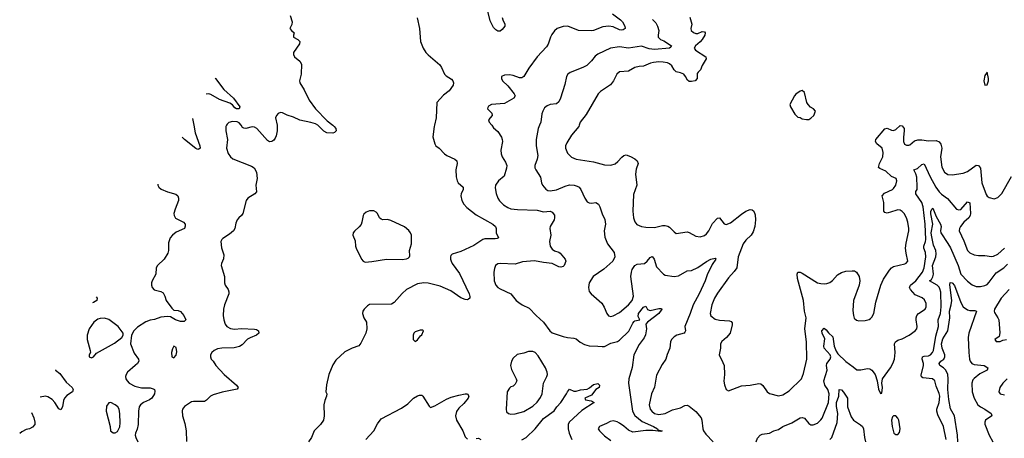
# Model space of a CAD drawing. Header units: inches. Extents: x 1550315 to 1685896, y 510706 to 640504.
# Tile 24 of 256: x 1562631 to 1571689, y 547122 to 550971. Entities that reach past the tile are written whole.
import ezdxf

# ---------------------------------------------------------------- set-up
doc = ezdxf.new("R2010")
doc.units = ezdxf.units.IN
doc.header["$MEASUREMENT"] = 0
for name, color, linetype in [('B5564', 7, 'Continuous'), ('B5565', 7, 'Continuous'), ('B5574', 7, 'Continuous'), ('B5575', 7, 'Continuous')]:
    doc.layers.add(name, color=color, linetype=linetype)

msp = doc.modelspace()

# ---------------------------------------------------------------- linework, layer by layer
at = {"layer": 'B5564', "color": 5}
for points, elevation in [([(1564231.8, 550000), (1564244.2, 549930), (1564288.4, 549810), (1564290.3, 549789.7), (1564279.5, 549780.5), (1564270, 549777.6), (1564250, 549785.1), (1564147.9, 549867.9), (1564127.6, 549887.6), (1564124.7, 549891.6)], 560), ([(1564533, 550000), (1564528, 549990), (1564528.4, 549950), (1564543.1, 549870), (1564534, 549790), (1564550, 549740.7), (1564570, 549710.6), (1564593, 549693), (1564764.7, 549624.7), (1564786.8, 549610), (1564810.3, 549570.3), (1564814.9, 549510), (1564804.6, 549450), (1564810.4, 549389.6), (1564794.8, 549370), (1564730, 549329), (1564714.8, 549310), (1564684, 549190), (1564670, 549169.2), (1564646, 549150), (1564630.4, 549129.6), (1564619.3, 549100.7), (1564608.7, 549050), (1564597.6, 549030), (1564562, 548998), (1564500.6, 548959.4), (1564490.6, 548950), (1564482, 548930), (1564488.2, 548871.8), (1564510.3, 548810), (1564506.8, 548773.2), (1564487.7, 548730), (1564484, 548710), (1564513.4, 548610), (1564515.5, 548550), (1564522, 548530), (1564550, 548490.8), (1564555.3, 548470), (1564554.3, 548450), (1564514.7, 548350), (1564505.3, 548310), (1564502.8, 548250), (1564508, 548210), (1564519.6, 548170), (1564537.6, 548150), (1564570, 548131.4), (1564605.8, 548125.8), (1564670, 548131), (1564790, 548126.7), (1564810, 548121.6), (1564827.3, 548110), (1564830.6, 548090), (1564810.6, 548070), (1564750, 548046.3), (1564727.3, 548032.7), (1564677.7, 547982.3), (1564653.8, 547966.2), (1564604.7, 547955.3), (1564489.3, 547950.7), (1564450, 547944), (1564419.1, 547930), (1564399.1, 547910), (1564387.3, 547890), (1564386, 547870), (1564390.9, 547850.9), (1564411, 547830), (1564434.8, 547790), (1564510.6, 547710), (1564626.8, 547610), (1564640.7, 547590), (1564630, 547574), (1564492.8, 547547.2), (1564410, 547522), (1564384.9, 547510), (1564350, 547472.3), (1564330, 547461.6), (1564230, 547461.6), (1564210, 547456.9), (1564145.5, 547414.5), (1564128.7, 547390), (1564125.1, 547374.9), (1564129, 547329), (1564150, 547258), (1564162.4, 547190), (1564166.4, 547093.6)], 580), ([(1564998.3, 550000), (1564998.6, 549998.6), (1564999.6, 549950), (1564990, 549904), (1564979.9, 549880.1), (1564970, 549862.7), (1564950, 549852.3), (1564930, 549849), (1564910, 549859), (1564811, 549970), (1564790, 549984.2), (1564770, 549986.3), (1564710, 549969.8), (1564692.8, 549972.8), (1564680.9, 549980.9), (1564667.2, 550000)], 580), ([(1566447, 550000), (1566444.9, 549990), (1566432.4, 549892.4), (1566448.9, 549828.9), (1566459.1, 549810), (1566490.2, 549790.2), (1566537.3, 549737.3), (1566561.7, 549721.7), (1566634, 549690), (1566651.7, 549671.7), (1566656, 549650), (1566642, 549590), (1566645.3, 549525.3), (1566654.4, 549490), (1566666, 549470), (1566710.5, 549430), (1566710.4, 549410), (1566693.4, 549370), (1566690.3, 549350), (1566698, 549310), (1566715.5, 549275.5), (1566744.6, 549244.6), (1566830, 549178), (1566983, 549090), (1567008, 549070), (1567014.9, 549050), (1567014.9, 549010), (1567034, 548966), (1567022, 548958), (1567005.1, 548954.9), (1566910, 548955.9), (1566890, 548950.8), (1566810, 548895.4), (1566690, 548840.4), (1566610, 548815.1), (1566598.4, 548801.6), (1566593, 548790), (1566593, 548770), (1566600.5, 548750), (1566610.6, 548730), (1566678, 548638), (1566765.5, 548450), (1566772.7, 548427.3), (1566770.5, 548409.5), (1566759.9, 548400.1), (1566750, 548396), (1566730, 548398), (1566690, 548414), (1566596.9, 548476.9), (1566499.5, 548519.6), (1566390, 548548.8), (1566348.1, 548551.9), (1566290, 548541), (1566190, 548491.1), (1566150, 548454.7), (1566074.4, 548370), (1566050, 548355.8), (1565850, 548351.6), (1565830, 548339.3), (1565798.8, 548310), (1565787.7, 548290), (1565784.9, 548270), (1565796.3, 548230), (1565820.7, 548190), (1565825.5, 548130), (1565815.8, 548090), (1565770, 547996), (1565750, 547971.8), (1565690, 547949.7), (1565623.2, 547916.8), (1565540.4, 547839.6), (1565510, 547796.2), (1565475.3, 547710), (1565452.4, 547612.4), (1565448.4, 547550), (1565454.8, 547530), (1565454, 547510), (1565437.1, 547470), (1565428.4, 547430), (1565432.4, 547330), (1565425.5, 547290), (1565398.4, 547250), (1565340.4, 547190), (1565314, 547130), (1565287, 547090)], 620), ([(1565511.9, 550000), (1565524.9, 549990), (1565538, 549970), (1565540.7, 549950), (1565526.4, 549933.6), (1565510, 549926.6), (1565457.2, 549930), (1565430, 549947), (1565377.4, 549997.4), (1565373.1, 550000)], 580), ([(1566973.1, 550000), (1566990, 549977.3), (1567030, 549942.8), (1567063, 549890), (1567070.4, 549870), (1567072.4, 549850), (1567056.4, 549770), (1567058.8, 549738.8), (1567068, 549710), (1567101.4, 549661.4), (1567111.4, 549631.4), (1567110, 549605.2), (1567086.8, 549533.2), (1567034.9, 549490), (1567008.9, 549450), (1567006.1, 549426.1), (1567013, 549373), (1567030.2, 549330.2), (1567045.9, 549305.9), (1567082.4, 549270), (1567122.7, 549242.7), (1567150, 549231.7), (1567210, 549224.2), (1567390, 549220.7), (1567450, 549205), (1567510, 549211.2), (1567530, 549202), (1567550, 549172.2), (1567552.1, 549150), (1567547.5, 549130), (1567510.3, 549070), (1567507, 549050), (1567517, 548990), (1567505.3, 548930), (1567510.4, 548890), (1567530, 548860.4), (1567550, 548847.2), (1567590, 548834.4), (1567603.9, 548823.9), (1567647.7, 548770), (1567654.9, 548750), (1567640.5, 548710), (1567630, 548700.7), (1567610, 548695.8), (1567590, 548698.5), (1567530, 548728.9), (1567450, 548737.3), (1567366.9, 548753.1), (1567255.2, 548744.8), (1567190, 548723.1), (1567050.4, 548729.6), (1567030, 548727), (1567008, 548710), (1566997.3, 548682.7), (1566992.2, 548650), (1566996.5, 548570), (1567011.4, 548531.4), (1567028.7, 548510), (1567050, 548495.3), (1567150.2, 548450.2), (1567198.7, 548390), (1567221.3, 548370), (1567252.2, 548350), (1567318.2, 548318.2), (1567381.5, 548250), (1567448.7, 548190), (1567506.4, 548110), (1567530, 548090.4), (1567630, 548057.1), (1567670, 548047.7), (1567730, 548043), (1567750, 548035.5), (1567786.8, 548006.8), (1567825.3, 547985.3), (1567870, 547971.5), (1567949.8, 547970.2), (1567990, 547964.6), (1568010, 547967), (1568070, 547995.6), (1568130, 548012.9), (1568150, 548024.2), (1568233.5, 548106.5), (1568270, 548181.6), (1568282.8, 548197.2), (1568290, 548203.5), (1568336.2, 548210), (1568321.5, 548241.5), (1568322.1, 548270), (1568370, 548328.8), (1568390, 548338), (1568407.7, 548307.7), (1568430, 548295.9), (1568510, 548316.1), (1568534.7, 548314.7), (1568539.1, 548310), (1568510.3, 548270), (1568406, 548190), (1568390.3, 548170), (1568397.5, 548130), (1568388, 548072), (1568375.1, 548045), (1568330, 547983.1), (1568281.3, 547890), (1568266.1, 547773.9), (1568234.4, 547670), (1568230.3, 547630), (1568269.4, 547370.6), (1568290, 547330.2), (1568356.3, 547276.3), (1568462.4, 547230), (1568499.3, 547210), (1568501.3, 547201.3), (1568510, 547196.3), (1568541, 547190), (1568530, 547186), (1568454.5, 547194.5), (1568392.3, 547192.3), (1568270, 547179.8), (1568230, 547196.4), (1568190, 547233.8), (1568150, 547261.6), (1568127.9, 547272.1), (1568090, 547281.4), (1568062.4, 547277.6), (1568030, 547258.4), (1567964.7, 547230), (1567951.3, 547210), (1567964.7, 547190), (1568010, 547144.4), (1568070, 547101.3)], 640), ([(1567411.9, 550000), (1567400.2, 549970), (1567382.8, 549870), (1567380.9, 549810), (1567398, 549722), (1567392, 549688), (1567370.5, 549629.5), (1567370.4, 549610), (1567379.5, 549590), (1567423.4, 549523.4), (1567432.4, 549470), (1567440.3, 549450), (1567470, 549412.2), (1567490, 549400.3), (1567510, 549396), (1567570, 549406), (1567650, 549441.2), (1567690, 549451.3), (1567730.2, 549450.2), (1567760.6, 549440.6), (1567776.3, 549430), (1567793, 549410), (1567828.9, 549328.9), (1567850, 549295.5), (1567870, 549287), (1567890, 549285.3), (1567930, 549290.5), (1567954.2, 549274.2), (1567968.9, 549248.9), (1567990, 549186.8), (1568014, 549134), (1568020.3, 549090), (1568006.7, 549030), (1568012.6, 548970), (1568037.4, 548910), (1568099.5, 548830), (1568106, 548790), (1568088.2, 548750), (1568003.9, 548676.1), (1567905.5, 548610), (1567868.2, 548550), (1567862, 548510), (1567870.5, 548470.5), (1567886.8, 548450), (1567985.5, 548365.5), (1568008.5, 548328.5), (1568030.6, 548270), (1568048.9, 548248.9), (1568070, 548243), (1568090, 548248.2), (1568150, 548277.6), (1568232.4, 548350), (1568266.2, 548390), (1568276, 548430), (1568253.5, 548610), (1568258, 548650), (1568266.5, 548673.5), (1568290, 548710.3), (1568310, 548721.7), (1568378, 548730), (1568402.4, 548750), (1568430, 548785.5), (1568450, 548793.4), (1568453, 548790), (1568467.6, 548767.6), (1568490, 548698), (1568552.6, 548632.6), (1568570, 548622), (1568650, 548608.8), (1568690, 548616.9), (1568770, 548660.3), (1568810, 548664.4), (1568870, 548691.5), (1568950, 548749), (1568990, 548770.2), (1569030, 548777.3), (1569033.4, 548770), (1569001.2, 548718.8), (1568953.9, 548626.2), (1568935.6, 548570), (1568882.4, 548450), (1568825, 548350), (1568798.9, 548270), (1568748.5, 548150), (1568755.3, 548110), (1568750, 548097.2), (1568744, 548090), (1568677.3, 548070), (1568650, 548054.3), (1568628.2, 548031.8), (1568617.6, 548010), (1568610.4, 547950), (1568586.5, 547893.5), (1568574.2, 547850), (1568540.6, 547799.4), (1568490, 547703.7), (1568469.3, 547590.7), (1568443.9, 547530), (1568422.3, 547430), (1568430, 547390.5), (1568444.7, 547370), (1568471.4, 547351.4), (1568510, 547340.5), (1568569.9, 547350.1), (1568636.9, 547383.1), (1568710, 547403.5), (1568750, 547423.2), (1568770, 547427), (1568790, 547418), (1568850, 547368), (1568898.4, 547310), (1568906, 547290), (1568913.7, 547210), (1568922, 547190), (1568941.4, 547161.4), (1569010.6, 547090)], 660), ([(1567777.3, 550000), (1567774.4, 549990), (1567708.4, 549910), (1567662.6, 549837.4), (1567651.8, 549810), (1567651.7, 549790), (1567670, 549743.8), (1567708.1, 549708.1), (1567750, 549687.4), (1567910, 549663.1), (1568010, 549635.3), (1568070, 549633.7), (1568110, 549646.7), (1568133.9, 549666.1), (1568170, 549707.7), (1568190, 549722), (1568210, 549727.3), (1568250, 549713.4), (1568290, 549690.6), (1568312.1, 549672.1), (1568319.1, 549650), (1568302, 549598), (1568296.5, 549550), (1568307.2, 549450), (1568275.9, 549364.1), (1568270.3, 549210), (1568277, 549150), (1568290, 549110.8), (1568308.9, 549088.9), (1568350, 549070.4), (1568390, 549062.4), (1568470, 549060.3), (1568542.7, 549077.3), (1568570, 549077.4), (1568592.3, 549072.3), (1568610, 549062.4), (1568650, 549019.1), (1568670, 549006.4), (1568770, 549019.5), (1568790, 549014), (1568850, 548981.6), (1568890, 548975.8), (1568930, 548986.7), (1568950, 549002.4), (1568970, 549030.4), (1569003.6, 549096.4), (1569050, 549146.4), (1569070, 549150.6), (1569110, 549092.7), (1569130, 549088.8), (1569170, 549102.8), (1569270, 549183.9), (1569310, 549210.2), (1569350, 549226), (1569370, 549223.1), (1569384.4, 549210), (1569396.7, 549176.7), (1569400.3, 549130), (1569393.6, 549070), (1569378.9, 549021.1), (1569360.7, 548990), (1569310, 548943.9), (1569286.6, 548910), (1569240.2, 548790), (1569228.9, 548690), (1569204.4, 548655.5), (1569150, 548596.9), (1569050, 548457.7), (1569021.5, 548410), (1568998.6, 548350), (1568982, 548270), (1568988.6, 548248.6), (1569030, 548218), (1569070, 548207.1), (1569160.7, 548200.7), (1569175.4, 548195.4), (1569184.1, 548184.1), (1569185.8, 548165.8), (1569167.2, 548090), (1569133.7, 548050), (1569088.5, 548011.5), (1569077.4, 547990), (1569077.3, 547950), (1569064.9, 547890), (1569100.4, 547820.4), (1569110.2, 547790.2), (1569114.7, 547710), (1569107.3, 547647.3), (1569113.4, 547613.4), (1569130, 547570.8), (1569150, 547558.8), (1569270, 547603), (1569350, 547610.4), (1569430, 547626), (1569450, 547623), (1569467.7, 547607.7), (1569507, 547550), (1569530, 547534.6), (1569610, 547512.4), (1569650, 547523.2), (1569710, 547559.6), (1569823.6, 547670), (1569841.1, 547718.9), (1569871.8, 547850), (1569869.8, 548010), (1569854.6, 548130), (1569864.5, 548230), (1569850.9, 548290), (1569839.8, 548390), (1569784.8, 548590), (1569781.7, 548630), (1569789.8, 548650.2), (1569810, 548650.3), (1569830, 548640.9), (1569970, 548551.8), (1570000, 548546.5)], 680), ([(1563902.1, 549458.7), (1563903.1, 549450), (1563910.6, 549430), (1563931.9, 549411.9), (1563990, 549388.4), (1564066.7, 549366.7), (1564084.9, 549350), (1564092, 549330), (1564090.3, 549310), (1564060.3, 549230), (1564050.3, 549190), (1564050.4, 549170), (1564064.8, 549144.8), (1564137.3, 549110), (1564153, 549090), (1564152.8, 549072.8), (1564146.8, 549050), (1564070, 549016.3), (1564037.1, 548990), (1564015.8, 548964.2), (1563999.9, 548920.1), (1563999.3, 548850), (1563994.4, 548825.6), (1563958.8, 548770), (1563897.3, 548710), (1563887.7, 548690), (1563882, 548630), (1563850.7, 548570), (1563844, 548550), (1563844, 548530), (1563850.8, 548510), (1563868.3, 548488.3), (1563930, 548470.4), (1563950, 548459.3), (1563967.2, 548430), (1563978.9, 548390), (1564030, 548319.1), (1564050, 548299.1), (1564090, 548298), (1564110, 548287.7), (1564141.3, 548250), (1564158, 548210), (1564144.1, 548195.9), (1564110, 548195.1), (1564065.1, 548210), (1564018.9, 548238.9), (1563990, 548243.1), (1563930, 548235.8), (1563870, 548215.4), (1563830, 548208.7), (1563790, 548193.7), (1563715.2, 548144.8), (1563681.3, 548110), (1563659.1, 548070), (1563650.4, 547990), (1563683.4, 547903.4), (1563724.9, 547850), (1563726, 547830), (1563714.4, 547810), (1563694.4, 547790), (1563621.1, 547730), (1563609, 547710), (1563604.7, 547690), (1563606.7, 547670), (1563618.7, 547650), (1563638.4, 547630), (1563690, 547600.2), (1563750, 547585), (1563830, 547586), (1563857.8, 547577.8), (1563870.4, 547570), (1563875.4, 547555.4), (1563872, 547530), (1563847.7, 547490), (1563824.9, 547475.1), (1563770, 547452.6), (1563743.7, 547430), (1563730.4, 547410), (1563724.2, 547370), (1563720.9, 547250), (1563712.6, 547207.4), (1563696.3, 547170), (1563693.4, 547150), (1563698, 547130), (1563719.1, 547090)], 560), ([(1563333, 548423.5), (1563344.9, 548410), (1563342, 548390), (1563310, 548369.8), (1563301.5, 548367.1)], 540), ([(1562958.8, 547753), (1562960.7, 547750), (1562998.9, 547718.9), (1563058, 547638), (1563113.4, 547590), (1563124, 547570), (1563117.3, 547550), (1563065, 547515), (1563042.6, 547490), (1563034.3, 547470), (1563024.9, 547410), (1563010, 547385.2), (1562990, 547394), (1562954, 547450), (1562930, 547478.4), (1562890, 547504.7), (1562868.1, 547508.1), (1562818.3, 547501.1)], 540), ([(1567250, 547108.5), (1567290, 547130.2), (1567371.9, 547208), (1567450, 547303), (1567546.4, 547373.6), (1567572.2, 547410), (1567609.1, 547450), (1567661.8, 547530), (1567670, 547550.6), (1567690, 547572.4), (1567730, 547555.5), (1567750, 547555.5), (1567790, 547568), (1567850, 547575.2), (1567873.3, 547586.7), (1567910, 547616.5), (1567950, 547626), (1567966, 547610), (1567960.4, 547590), (1567930.2, 547569.9), (1567890, 547518.3), (1567830.8, 547490), (1567836, 547476), (1567887, 547467), (1567916.3, 547450), (1567800.9, 547379.1), (1567684.9, 547270), (1567676.5, 547250), (1567675.2, 547210), (1567685.4, 547170), (1567711.3, 547110)], 620), ([(1565814.5, 547110), (1565889.5, 547190), (1565923.9, 547256.1), (1565957.5, 547302.5), (1566142.2, 547397.8), (1566200.1, 547439.9), (1566254.5, 547490), (1566290, 547513.7), (1566310, 547519.5), (1566330, 547517.1), (1566339.1, 547510), (1566398, 547418), (1566410, 547406), (1566450, 547420.4), (1566558, 547482), (1566600, 547500), (1566670, 547518.6), (1566730.3, 547530.3), (1566751, 547530), (1566763.8, 547510), (1566757.6, 547490), (1566717.8, 547442.2), (1566670, 547398.7), (1566650.2, 547369.8), (1566640.8, 547330), (1566650, 547287.3), (1566706.4, 547190), (1566730, 547134.8), (1566750, 547114.9)], 620), ([(1562739.8, 547360.4), (1562761, 547310), (1562770.7, 547270.7), (1562770, 547248), (1562750, 547224), (1562722, 547210), (1562690, 547202), (1562650, 547181.6), (1562630.8, 547165.2)], 540), ([(1569407.3, 547090), (1569416.9, 547123.1), (1569441.2, 547150), (1569461.3, 547158.7), (1569528.7, 547170), (1569569.7, 547190.3), (1569610, 547202), (1569650, 547230.3), (1569735.3, 547264.7), (1569810, 547310.4), (1569830, 547314), (1569850, 547308), (1569890, 547259.1), (1569910, 547246.7), (1569930, 547246.7), (1569970, 547262.4), (1569995.2, 547284.8), (1570000, 547291.6)], 660), ([(1566830, 547119.5), (1566850, 547122.6), (1566871.8, 547111.8)], 620)]:
    msp.add_lwpolyline(points, dxfattribs=dict(at, elevation=elevation))
for points, elevation in [([(1565850, 549213.2), (1565818, 549202), (1565798, 549182), (1565790.4, 549169.6), (1565779.5, 549110), (1565771.2, 549088.8), (1565755.1, 549064.9), (1565710, 549026.6), (1565698, 549010), (1565694.7, 548990), (1565718.2, 548938.2), (1565720.7, 548890), (1565726.7, 548870), (1565774, 548770), (1565790.8, 548750), (1565810, 548740.4), (1565870, 548747.8), (1566006, 548770), (1566150, 548766), (1566189.4, 548770.6), (1566203.2, 548776.8), (1566217.2, 548790), (1566219.5, 548800.5), (1566218, 548850), (1566234, 548910), (1566235.9, 548964.1), (1566234, 548990), (1566226, 549010), (1566210, 549033.2), (1566170, 549066), (1566045.4, 549125.4), (1566013.1, 549133.1), (1565970, 549131.6), (1565955.6, 549135.6), (1565942, 549150), (1565922.7, 549190), (1565910, 549202.7), (1565890, 549212.3)], 620), ([(1563410, 548226.9), (1563370, 548224.4), (1563350, 548217.2), (1563312, 548190), (1563269, 548130), (1563251.7, 548070), (1563250.3, 548030), (1563280.5, 547930), (1563280.7, 547910), (1563271, 547890), (1563271.3, 547871.3), (1563290, 547862.8), (1563310, 547871.3), (1563336.6, 547903.4), (1563502, 547998), (1563569, 548050), (1563584, 548070), (1563584, 548090), (1563536.2, 548150), (1563450, 548215.8)], 560), ([(1566336.4, 548116.4), (1566315.3, 548115.3), (1566270, 548102), (1566258, 548090), (1566252, 548070), (1566252, 548030), (1566270, 548012), (1566290, 548026), (1566317.2, 548062.8), (1566330, 548072), (1566346, 548110)], 640), ([(1564050, 547968), (1564035.3, 547944.7), (1564027.7, 547910), (1564031.1, 547871.1), (1564050, 547861), (1564070, 547886.8), (1564075.9, 547915.9), (1564070, 547958)], 580), ([(1567350, 547920.5), (1567310, 547918.7), (1567270, 547905.1), (1567208, 547892), (1567170, 547859), (1567154, 547830), (1567146.8, 547790), (1567154.4, 547754.4), (1567199.3, 547670), (1567203.8, 547650), (1567190, 547619.3), (1567170, 547602), (1567150, 547596.2), (1567135.8, 547584.2), (1567115.8, 547550), (1567105.7, 547390), (1567110, 547366.8), (1567128.9, 547348.9), (1567150, 547344.9), (1567190, 547347), (1567270, 547368.5), (1567350, 547417.4), (1567390, 547454), (1567422.4, 547497.6), (1567436.9, 547530), (1567451, 547629), (1567480.7, 547690), (1567485.1, 547710), (1567483, 547730), (1567466.6, 547770), (1567401.7, 547881.7), (1567371.9, 547911.9)], 640), ([(1563470, 547451.1), (1563450, 547449.6), (1563430, 547419), (1563426, 547370), (1563464, 547230), (1563467.3, 547190), (1563490, 547171.3), (1563510, 547171.3), (1563530, 547184.7), (1563552.5, 547227.5), (1563555.3, 547264.7), (1563552.9, 547347.1), (1563544.4, 547390), (1563532.2, 547412.2), (1563510, 547431.1)], 560)]:
    msp.add_lwpolyline(points, close=True, dxfattribs=dict(at, elevation=elevation))
at = {"layer": 'B5565', "color": 5}
for points, elevation in [([(1567069.2, 550990), (1567074.3, 550970), (1567095.3, 550930), (1567094.9, 550910), (1567070, 550879.3), (1567050, 550864.5), (1567030, 550866.3), (1567010, 550876.3), (1566990, 550898), (1566959.7, 550959.7), (1566930, 551074.5)], 620), ([(1565118.3, 551010), (1565136.5, 550950), (1565132.8, 550927.2), (1565116.3, 550890), (1565130, 550870.8), (1565157.3, 550850), (1565150.7, 550830), (1565150.7, 550810), (1565188.7, 550788.7), (1565207.7, 550770), (1565205.5, 550750), (1565150.7, 550670), (1565150.8, 550650), (1565158.8, 550630), (1565208.1, 550588.1), (1565222.5, 550562.5), (1565220.5, 550470), (1565205.5, 550410), (1565208, 550390), (1565246.4, 550326.4), (1565294, 550230), (1565351.4, 550151.4), (1565459.9, 550039.9), (1565511.9, 550000)], 580), ([(1566287.8, 550987.8), (1566308, 550890), (1566317.1, 550770), (1566343.1, 550710), (1566368.5, 550670), (1566390, 550646.4), (1566495.4, 550555.4), (1566511.7, 550530), (1566537.6, 550470), (1566554.1, 550454.1), (1566603.9, 550423.9), (1566615.8, 550410), (1566620.3, 550390), (1566618.4, 550370), (1566582.2, 550317.8), (1566530, 550277), (1566467.1, 550210), (1566462, 550070), (1566447, 550000)], 620), ([(1568084.1, 551024.1), (1568158.6, 550970), (1568177.6, 550950), (1568197.1, 550910), (1568201, 550890), (1568182.8, 550877.2), (1568165.3, 550874.7), (1568150, 550877.4), (1568090, 550906.1), (1568050, 550912.5), (1567994.6, 550905.4), (1567910, 550872.2), (1567890, 550869.1), (1567770, 550872.7), (1567690, 550906.4), (1567670, 550910.4), (1567630, 550908.6), (1567575.8, 550890), (1567550.8, 550869.2), (1567526.4, 550833.6), (1567514, 550810), (1567492.9, 550747.1), (1567477.7, 550722.3), (1567390, 550629.4), (1567314.8, 550525.2), (1567267.7, 550450), (1567250, 550437.6), (1567230, 550437.6), (1567170, 550458.4), (1567136.3, 550463.7), (1567090, 550462), (1567062, 550450), (1567062, 550430), (1567071.3, 550410), (1567122.8, 550362.8), (1567180.7, 550290), (1567187.3, 550270), (1567176.3, 550250), (1567090, 550200.5), (1566970, 550191.1), (1566944.8, 550175.2), (1566937.5, 550162.5), (1566935.5, 550150), (1566973, 550110), (1566976.3, 550090), (1566944, 550050), (1566950.7, 550030), (1566973.1, 550000)], 640), ([(1568795.1, 550995.1), (1568812.7, 550930), (1568805.5, 550890), (1568808, 550870), (1568830, 550852.7), (1568850, 550845.3), (1568870, 550843.8), (1568910, 550863.8), (1568930, 550858.8), (1568936.3, 550850), (1568934.4, 550830), (1568908.5, 550790), (1568891.7, 550768.3), (1568848.9, 550730), (1568835.3, 550710), (1568846.7, 550690), (1568941.3, 550630), (1568946.4, 550610), (1568910.2, 550549.8), (1568892.9, 550510), (1568871, 550489), (1568864, 550476), (1568863.9, 550430), (1568843.7, 550410), (1568810, 550401.9), (1568790, 550402.5), (1568775.4, 550415.4), (1568757, 550450), (1568739.7, 550470), (1568710, 550482.9), (1568670, 550490.9), (1568650.5, 550510.5), (1568630, 550546.6), (1568610, 550564.2), (1568590, 550573.3), (1568550, 550580.9), (1568510, 550582.4), (1568462.9, 550577.1), (1568434, 550570), (1568370, 550543.5), (1568330, 550540.5), (1568290, 550531), (1568230, 550498.5), (1568149.1, 550490.9), (1568123, 550470), (1568092.7, 550410), (1568066.9, 550373.1), (1567973, 550310), (1567952.7, 550290), (1567841.5, 550098.5), (1567786, 550030), (1567777.3, 550000)], 680), ([(1568453.6, 550973.7), (1568483.5, 550943.5), (1568499.2, 550910), (1568510.2, 550870), (1568503.1, 550830), (1568504.2, 550810), (1568524.9, 550790), (1568555.8, 550775.8), (1568625.7, 550730), (1568620.9, 550719.1), (1568610, 550708.9), (1568470, 550697.8), (1568422.9, 550702.9), (1568350, 550727.5), (1568230, 550708.4), (1568150, 550722), (1568067.3, 550710), (1567950, 550655.3), (1567923.6, 550636.4), (1567890, 550591.8), (1567848, 550550), (1567810.7, 550530), (1567693.7, 550486.3), (1567673.4, 550470), (1567662, 550450), (1567644.6, 550375.4), (1567605.5, 550250), (1567590, 550216.2), (1567570, 550197.4), (1567510, 550190.8), (1567481.7, 550178.3), (1567460, 550160), (1567442.6, 550130), (1567434, 550106), (1567423.6, 550030), (1567411.9, 550000)], 660), ([(1564429.6, 550435.6), (1564431.7, 550431.7), (1564507.9, 550327.9), (1564596.2, 550250), (1564654.9, 550170), (1564650.8, 550150), (1564625.1, 550150), (1564610, 550159.1), (1564587.3, 550187.3), (1564564.6, 550204.6), (1564470, 550237.4), (1564390, 550283.9), (1564370, 550288.8), (1564345.8, 550286.1)], 560), ([(1565373.1, 550000), (1565352.3, 550012.3), (1565310, 550026.2), (1565208, 550048), (1565150, 550074.6), (1565092.8, 550092.8), (1565050, 550115.1), (1565030, 550118.3), (1565010, 550109.5), (1564992.7, 550090), (1564983.7, 550070), (1564998.3, 550000)], 580), ([(1564220.9, 550063.2), (1564221, 550061), (1564231.8, 550000)], 560), ([(1564667.2, 550000), (1564650, 550024), (1564630, 550031.5), (1564590, 550034), (1564553.7, 550026.3), (1564538, 550010), (1564533, 550000)], 580)]:
    msp.add_lwpolyline(points, dxfattribs=dict(at, elevation=elevation))
at = {"layer": 'B5565', "color": 5, "elevation": 720}
msp.add_lwpolyline([(1569830, 550319), (1569810, 550313.2), (1569770, 550285.2), (1569757.3, 550270), (1569716, 550190), (1569721, 550170), (1569761.4, 550101.4), (1569790, 550076), (1569810, 550070.8), (1569830, 550058.8), (1569870, 550054), (1569890, 550054), (1569910, 550064), (1569936, 550090), (1569952.7, 550130), (1569934, 550150), (1569907, 550167), (1569882.7, 550190), (1569872.3, 550210), (1569850, 550302)], close=True, dxfattribs=at)
at = {"layer": 'B5574', "color": 5}
for points, elevation in [([(1570000, 548546.5), (1570030, 548541.1), (1570056, 548544), (1570084.4, 548555.6), (1570107, 548573), (1570155.5, 548624.5), (1570192.2, 548647.8), (1570230, 548658.4), (1570290, 548663), (1570310, 548662), (1570330, 548650.8), (1570353.7, 548610), (1570358.7, 548570), (1570353.7, 548530), (1570301.8, 548390), (1570295.9, 548295.9), (1570300.3, 548250), (1570308.1, 548228.1), (1570330, 548208.4), (1570350, 548202.4), (1570410, 548204.4), (1570446, 548214), (1570457.7, 548222.3), (1570470, 548234.8), (1570489.5, 548270), (1570507, 548373), (1570552.4, 548530), (1570576.3, 548583.7), (1570632.5, 548667.5), (1570649.7, 548690), (1570670, 548703.1), (1570773.6, 548726.4), (1570787, 548733), (1570801.2, 548750), (1570785, 548825), (1570780.7, 548870), (1570784.9, 548915.1), (1570809.7, 549030), (1570809.7, 549049.7), (1570801.3, 549110), (1570789.6, 549150), (1570767, 549190), (1570750, 549207), (1570730, 549218.4), (1570710, 549221.3), (1570690, 549217.4), (1570610, 549191.6), (1570590, 549198), (1570581.6, 549210), (1570581.7, 549290), (1570565.6, 549350), (1570585.4, 549374.6), (1570659.3, 549410), (1570670, 549419.1), (1570691.8, 549450), (1570701.2, 549490), (1570694, 549510), (1570650, 549529.2), (1570599.7, 549579.7), (1570542, 549602), (1570532, 549612), (1570539.7, 549650), (1570570.9, 549710), (1570574.8, 549750), (1570564, 549790), (1570514.7, 549830), (1570502.3, 549850), (1570506, 549870), (1570590, 549966.4), (1570610, 549974.4), (1570650, 549955.3), (1570670, 549951.8), (1570690, 549961.7), (1570730, 549997.6), (1570750, 549995.8), (1570766, 549970), (1570767.9, 549950), (1570759.7, 549890), (1570760.3, 549850), (1570770, 549824.9), (1570790, 549816.3), (1570810, 549816.3), (1570819.1, 549820.9), (1570862.6, 549857.4), (1570892.4, 549867.6), (1570930, 549867.8), (1570990, 549857.4), (1571061.4, 549861.4), (1571089.2, 549849.2), (1571105.2, 549825.2), (1571115.3, 549790), (1571103, 549710), (1571115.3, 549615.3), (1571138.3, 549570), (1571170, 549548), (1571210, 549543.2), (1571310, 549560.2), (1571350, 549576.5), (1571430, 549632.7), (1571450, 549630.6), (1571470, 549604.7), (1571483.2, 549470), (1571522.2, 549362.2), (1571530, 549348.5), (1571550, 549334.9), (1571595.6, 549324.4), (1571630, 549337.3), (1571666.7, 549373.3), (1571753.6, 549530)], 680), ([(1570000, 547291.6), (1570011.8, 547308.2), (1570070, 547450.8), (1570077.6, 547530), (1570063.7, 547570), (1570037, 547610), (1570029.2, 547650), (1570060.3, 547750), (1570052, 547790), (1570055.1, 547810), (1570087.6, 547850), (1570094, 547870), (1570086.6, 547890), (1570032.1, 547952.1), (1570029.7, 547970.3), (1570036.6, 548036.6), (1570011.8, 548090), (1570009.8, 548110), (1570030, 548134), (1570050, 548119.3), (1570070, 548090.6), (1570110, 548054), (1570124, 547970), (1570142.3, 547922.3), (1570158.4, 547898.4), (1570230, 547828.2), (1570299.1, 547779.1), (1570330.5, 547750.5), (1570370, 547750.4), (1570430, 547763), (1570450, 547760.5), (1570470.7, 547750), (1570500.7, 547710), (1570518, 547650), (1570530, 547574), (1570550, 547534), (1570562, 547538), (1570568, 547590), (1570562, 547630), (1570568.7, 547670), (1570641.7, 547770), (1570664.4, 547810), (1570678.3, 547850), (1570684.4, 547910), (1570679.1, 547990), (1570688.2, 548010), (1570710, 548024), (1570750, 548038), (1570814, 548070), (1570867.8, 548110), (1570883, 548130), (1570888.2, 548150), (1570877.7, 548210), (1570877.4, 548230), (1570883.6, 548250), (1570898, 548270), (1570959.6, 548310), (1570971.1, 548330), (1570970, 548362), (1570954.4, 548394.4), (1570932.9, 548412.9), (1570870, 548442), (1570825.8, 548490), (1570816.8, 548510), (1570825.8, 548530), (1570874.5, 548570), (1570935.8, 548650), (1570949.9, 548690), (1570965.4, 548790), (1570964.7, 548830), (1570948.3, 548870), (1570948.3, 548890), (1570965, 548930), (1570967.6, 548950), (1570961, 549090), (1570940.7, 549250), (1570929.9, 549290), (1570875.4, 549370), (1570875.7, 549390), (1570885.4, 549410), (1570888.4, 549430), (1570884.1, 549524.1), (1570874.5, 549554.5), (1570856, 549590), (1570890, 549601.5), (1570930, 549638.6), (1570950, 549644.6), (1571006, 549526), (1571059.5, 549430), (1571090, 549387.1), (1571110, 549365.5), (1571165.8, 549325.8), (1571247.7, 549230), (1571270, 549223.6), (1571290, 549226.5), (1571350, 549294.9), (1571370, 549286), (1571378.4, 549190), (1571375.5, 549170), (1571362, 549150), (1571317.2, 549110), (1571285.8, 549070), (1571275.3, 549050), (1571273.1, 549030), (1571317.4, 548937.4), (1571351.3, 548850), (1571370, 548827.6), (1571410, 548807.8), (1571450, 548801.5), (1571510, 548803.6), (1571570, 548794.6), (1571590, 548796), (1571630, 548814), (1571690, 548869.3)], 660), ([(1571152.7, 547110), (1571129.8, 547230), (1571076.9, 547336.9), (1571067, 547370), (1571069.1, 547390), (1571088.1, 547450), (1571094.1, 547510), (1571090, 547534.5), (1571062.7, 547602.7), (1571050, 547649.2), (1571029, 547670), (1570939.2, 547679.2), (1570926.6, 547686.6), (1570923.5, 547703.5), (1570944.5, 547790), (1570943.9, 547810), (1570933.3, 547850), (1570935.1, 547870), (1570950, 547877.1), (1570990, 547881.5), (1571009.7, 547890), (1571027.6, 547910), (1571035.8, 547930), (1571057.8, 548062.2), (1571082.2, 548150), (1571080.4, 548210), (1571101.6, 548270), (1571108.7, 548330), (1571104.2, 548464.2), (1571096.7, 548496.7), (1571090, 548510.7), (1571070.6, 548530.6), (1570999.3, 548570), (1571017.9, 548582.1), (1571032.5, 548607.5), (1571036.8, 548630), (1571029.2, 548710), (1571058.2, 548790), (1571062.9, 548817.1), (1571059.7, 548850), (1571038.3, 548898.3), (1571017.5, 548990), (1571016.6, 549010), (1571031, 549090), (1571012.9, 549187.1), (1571012.4, 549207.6), (1571023, 549230), (1571030, 549239.3), (1571061.5, 549161.5), (1571102.3, 549090), (1571107.1, 549070), (1571101.8, 549030), (1571104.3, 549010), (1571170, 548913.1), (1571192.1, 548872.1), (1571262.9, 548710), (1571290, 548632), (1571350, 548565.3), (1571394.3, 548534.3), (1571430, 548518), (1571470, 548518.3), (1571510, 548526.5), (1571530, 548536.9), (1571550, 548556.5), (1571615.2, 548644.8), (1571684.1, 548690), (1571717, 548723)], 640), ([(1571259.5, 547090), (1571257.4, 547150), (1571231.1, 547330), (1571192.4, 547392.4), (1571178, 547478), (1571168.6, 547570), (1571172.8, 547670), (1571169.1, 547710), (1571150, 547749.1), (1571130, 547768.7), (1571096.4, 547790), (1571088.8, 547810), (1571105, 547830), (1571132.3, 547850), (1571142.8, 547870), (1571142.1, 547890), (1571117.9, 547950), (1571111.9, 547990), (1571124.1, 548035.9), (1571167.8, 548110), (1571188.7, 548230), (1571183.1, 548290), (1571200.4, 548350), (1571205.4, 548390), (1571187, 548533), (1571190, 548555.5), (1571210, 548550.2), (1571230, 548526.3), (1571290.1, 548370.1), (1571310, 548332.3), (1571350, 548303.2), (1571370, 548297.2), (1571418, 548298), (1571431.8, 548291.8), (1571361.2, 548090), (1571357.4, 548050), (1571360.8, 547910), (1571368.1, 547850), (1571374.8, 547830), (1571389.4, 547810), (1571410, 547799.4), (1571503.8, 547790), (1571536.9, 547770), (1571532.4, 547750), (1571464.5, 547715.5), (1571410, 547672.5), (1571400.4, 547659.6), (1571390.1, 547629.9), (1571393.8, 547550), (1571410.8, 547490), (1571443.8, 547430), (1571468.2, 547410), (1571510, 547389), (1571567.6, 547350), (1571573.7, 547330), (1571514.3, 547290), (1571508.3, 547270), (1571509.2, 547250.8), (1571549.3, 547150), (1571581.8, 547090)], 620), ([(1571732.1, 548490), (1571659.1, 548410), (1571597.8, 548310), (1571594.8, 548290), (1571598.5, 548278.5), (1571630.2, 548230), (1571638.3, 548210), (1571647.5, 548092.5), (1571641, 548059), (1571602, 548030), (1571612.7, 548012.7), (1571650, 548012), (1571676, 548024), (1571709.4, 548030.6)], 640), ([(1571713.7, 547670), (1571676.4, 547630), (1571648, 547590), (1571639.1, 547550), (1571651, 547530), (1571690, 547522)], 640), ([(1570084.4, 547110), (1570102.4, 547130), (1570152, 547268), (1570156.3, 547350), (1570145.5, 547414.5), (1570144.7, 547450), (1570167.7, 547510), (1570169, 547571), (1570190, 547567.2), (1570210, 547547.6), (1570240.7, 547500.8), (1570244.6, 547490), (1570246.6, 547410), (1570278.5, 547318.5), (1570301.8, 547290), (1570367.1, 547247.1), (1570384, 547230), (1570393, 547210), (1570402, 547130), (1570411.9, 547090)], 640)]:
    msp.add_lwpolyline(points, dxfattribs=dict(at, elevation=elevation))
at = {"layer": 'B5574', "color": 5, "elevation": 660}
msp.add_lwpolyline([(1570690, 547328), (1570670, 547328), (1570661, 547319), (1570651.1, 547288.9), (1570656, 547230), (1570672, 547170), (1570690, 547158), (1570710, 547158), (1570724.7, 547175.3), (1570732, 547210), (1570717.2, 547290), (1570710, 547308)], close=True, dxfattribs=at)
at = {"layer": 'B5575', "color": 5, "elevation": 720}
msp.add_lwpolyline([(1571530, 550488), (1571510, 550458), (1571501.3, 550410), (1571510, 550367.7), (1571530, 550371.3), (1571543.7, 550410), (1571543.7, 550430)], close=True, dxfattribs=at)

doc.saveas('drawing.dxf')
